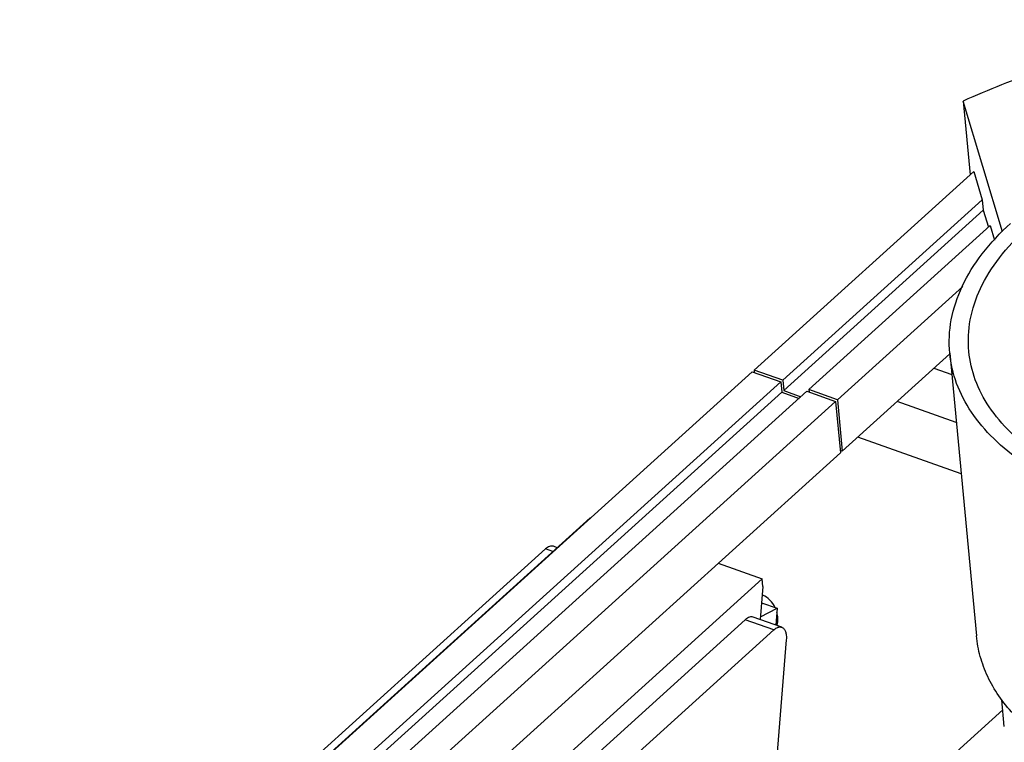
# Model space of a CAD drawing. Header units: millimetres. Extents: x -24622 to 57, y -1603 to 1112.
# Tile 142 of 219: x -1601 to -1524, y 654 to 710. Entities that reach past the tile are written whole.
import ezdxf

# ---------------------------------------------------------------- set-up
doc = ezdxf.new("R2010")
doc.units = ezdxf.units.MM
doc.layers.add('02___PRT_ALL_AXES', color=7, linetype='Continuous')

msp = doc.modelspace()

# ---------------------------------------------------------------- linework, layer by layer
at = {"color": 7, "linetype": 'Continuous'}
for p, q in [((-1527.107, 704.067), (-1526.562, 698.301)), ((-1524.034, 693.838), (-1527.107, 704.067)), ((-1543.477, 683.004), (-1526.28, 698.556)), ((-1526.28, 698.556), (-1525.613, 696.335)), ((-1541.234, 682.208), (-1525.613, 696.335)), ((-1525.613, 696.335), (-1525.537, 695.531)), ((-1541.157, 681.404), (-1525.537, 695.531)), ((-1525.537, 695.531), (-1525.136, 694.199)), ((-1539.194, 681.485), (-1525.006, 694.316)), ((-1525.006, 694.316), (-1524.667, 693.187)), ((-1527.138, 689.564), (-1536.95, 680.69)), ((-1528.159, 684.273), (-1536.57, 676.666)), ((-1600.945, 631.032), (-1543.62, 682.874)), ((-1543.62, 682.874), (-1541.377, 682.079)), ((-1543.477, 683.004), (-1543.459, 682.817)), ((-1541.234, 682.208), (-1543.477, 683.004)), ((-1529.404, 683.147), (-1528.005, 682.651)), ((-1598.701, 630.237), (-1541.377, 682.079)), ((-1541.377, 682.079), (-1541.301, 681.274)), ((-1541.234, 682.208), (-1541.157, 681.404)), ((-1598.625, 629.432), (-1541.301, 681.274)), ((-1596.661, 629.514), (-1539.337, 681.356)), ((-1541.301, 681.274), (-1539.955, 680.797)), ((-1541.157, 681.404), (-1539.812, 680.927)), ((-1539.337, 681.356), (-1537.094, 680.561)), ((-1539.194, 681.485), (-1539.176, 681.299)), ((-1536.95, 680.69), (-1539.194, 681.485)), ((-1594.418, 628.719), (-1537.094, 680.561)), ((-1537.094, 680.561), (-1536.713, 676.537)), ((-1536.95, 680.69), (-1536.57, 676.666)), ((-1527.652, 678.917), (-1532.271, 680.555)), ((-1527.272, 674.894), (-1535.36, 677.761)), ((-1594.037, 624.695), (-1536.713, 676.537)), ((-1536.57, 676.666), (-1536.731, 676.724)), ((-1556.3, 671.44), (-1584.962, 645.519)), ((-1556.3, 671.44), (-1556.274, 671.431)), ((-1581.755, 649.148), (-1559.797, 669.006)), ((-1559.218, 668.801), (-1559.797, 669.006)), ((-1558.881, 669.106), (-1559.181, 669.213)), ((-1546.277, 667.887), (-1542.838, 666.668)), ((-1542.838, 666.668), (-1571.5, 640.747)), ((-1542.781, 666.065), (-1542.838, 666.668)), ((-1542.781, 666.065), (-1542.994, 663.475)), ((-1542.976, 663.696), (-1541.669, 664.362)), ((-1542.886, 664.794), (-1541.669, 664.362)), ((-1541.669, 664.362), (-1541.778, 663.043)), ((-1566.119, 643.605), (-1544.16, 663.463)), ((-1541.929, 662.672), (-1544.16, 663.463)), ((-1541.314, 662.879), (-1543.545, 663.67)), ((-1541.929, 662.672), (-1563.888, 642.814)), ((-1540.955, 661.904), (-1542.557, 642.409)), ((-1523.894, 655.099), (-1524.091, 657.192)), ((-1537.227, 644.457), (-1524.017, 656.404))]:
    msp.add_line(p, q, dxfattribs=at)
for centre, radius, start, end in [((-1543.443, 663.967), 1.577, 65.1817, 67.25778), ((-1543.397, 663.497), 1.787, 355.32421, 359.02254)]:
    msp.add_arc(centre, radius, start, end, dxfattribs=at)
for points, start_tangent, end_tangent in [([(-1474.745, 706.907), (-1480.715, 708.646), (-1487.149, 709.805), (-1493.903, 710.357), (-1500.826, 710.29), (-1507.761, 709.605), (-1514.554, 708.319), (-1521.051, 706.459), (-1527.107, 704.067)], (-0.942532, 0.334117), (-0.90984, -0.414959)), ([(-1559.181, 669.213), (-1559.321, 669.235), (-1559.474, 669.207), (-1559.635, 669.13), (-1559.797, 669.006)], (-0.942462, 0.334312), (-0.741683, -0.670751)), ([(-1541.832, 664.429), (-1542.24, 665.01), (-1542.781, 665.399)], (-0.438213, 0.898871), (-0.907686, 0.419651)), ([(-1543.545, 663.67), (-1543.685, 663.692), (-1543.838, 663.664), (-1543.999, 663.587), (-1544.16, 663.463)], (-0.942462, 0.334312), (-0.741683, -0.670751)), ([(-1541.61, 663.466), (-1541.613, 663.608), (-1541.685, 664.039)], (0.017392, 0.999849), (-0.26513, 0.964213)), ([(-1541.929, 662.672), (-1541.768, 662.796), (-1541.607, 662.873), (-1541.454, 662.901), (-1541.314, 662.879)], (0.741683, 0.670751), (0.942462, -0.334312)), ([(-1541.681, 663.008), (-1541.658, 663.09), (-1541.616, 663.351)], (0.295409, 0.955371), (0.081866, 0.996643)), ([(-1541.314, 662.879), (-1541.143, 662.76), (-1541.021, 662.547), (-1540.957, 662.254), (-1540.955, 661.904)], (0.942462, -0.334312), (-0.081866, -0.996643))]:
    msp.add_spline(points, degree=3, dxfattribs=dict(at, start_tangent=start_tangent, end_tangent=end_tangent))
at = {"layer": '02___PRT_ALL_AXES', "color": 7, "linetype": 'Continuous'}
msp.add_line((-1528.164, 684.33), (-1526.072, 662.201), dxfattribs=at)
for points, start_tangent, end_tangent in [([(-1528.164, 684.33), (-1528.041, 686.947), (-1527.187, 689.561), (-1525.626, 692.098), (-1523.402, 694.489)], (-0.094107, 0.995562), (0.741683, 0.670751)), ([(-1526.671, 684.472), (-1526.555, 686.94), (-1525.749, 689.406), (-1524.276, 691.799), (-1522.178, 694.055)], (-0.094106, 0.995562), (0.741683, 0.670751)), ([(-1480.162, 679.16), (-1482.759, 677.136), (-1485.809, 675.344), (-1489.241, 673.825), (-1492.972, 672.616), (-1496.913, 671.745), (-1500.97, 671.235), (-1505.046, 671.096), (-1509.045, 671.333), (-1512.87, 671.939), (-1516.431, 672.9), (-1519.642, 674.193), (-1522.428, 675.788), (-1524.721, 677.646), (-1526.466, 679.722), (-1527.623, 681.969), (-1528.164, 684.33)], (-0.741683, -0.670751), (-0.094107, 0.995562)), ([(-1481.385, 679.594), (-1483.835, 677.685), (-1486.713, 675.993), (-1489.951, 674.56), (-1493.47, 673.42), (-1501.016, 672.117), (-1504.861, 671.987), (-1508.634, 672.21), (-1512.242, 672.782), (-1515.602, 673.688), (-1518.631, 674.908), (-1521.259, 676.413), (-1523.422, 678.165), (-1525.069, 680.124), (-1526.161, 682.243), (-1526.671, 684.472)], (-0.741683, -0.670751), (-0.094106, 0.995562)), ([(-1523.187, 656.092), (-1524.323, 657.518), (-1525.188, 659.022), (-1525.773, 660.589), (-1526.072, 662.201)], (-0.67605, 0.736856), (-0.094107, 0.995562))]:
    msp.add_spline(points, degree=3, dxfattribs=dict(at, start_tangent=start_tangent, end_tangent=end_tangent))

doc.saveas('drawing.dxf')
